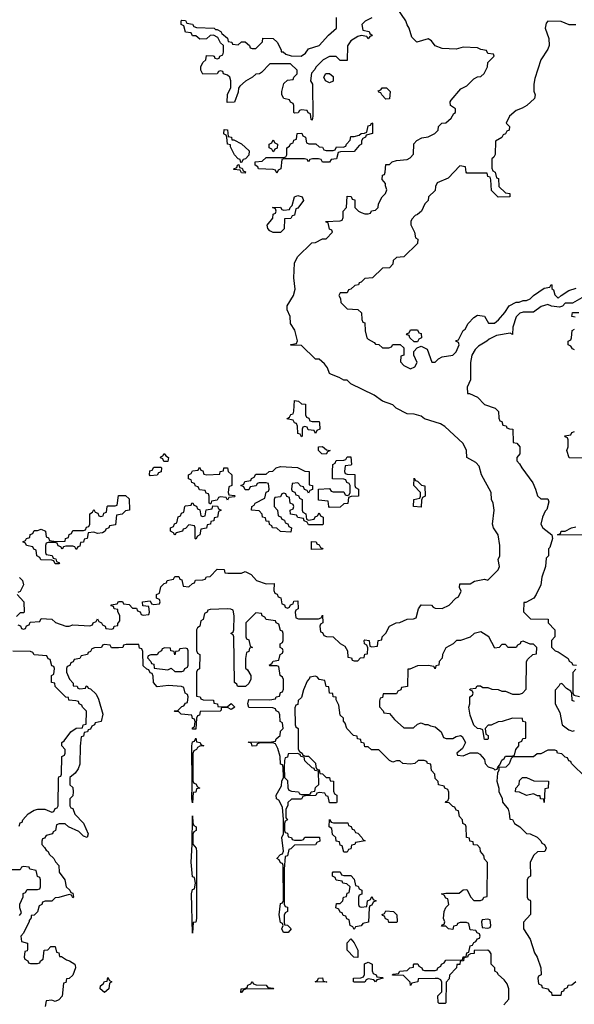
# Model space of a CAD drawing. Header units: inches. Extents: x 2808529 to 2951249, y 860290 to 1033701.
# Tile 44 of 153: x 2851328 to 2854481, y 1003462 to 1009057. Entities that reach past the tile are written whole.
import ezdxf

# ---------------------------------------------------------------- set-up
doc = ezdxf.new("R2010")
doc.units = ezdxf.units.IN
doc.header["$MEASUREMENT"] = 0
doc.layers.add('C8050', color=7, linetype='Continuous')

msp = doc.modelspace()

# ---------------------------------------------------------------- linework, layer by layer
at = {"layer": 'C8050', "color": 6}
for points in [[(2851318, 1005618), (2851332.7, 1005612.7), (2851338, 1005598), (2851350, 1005594), (2851362, 1005598), (2851367.3, 1005612.7), (2851382, 1005618), (2851387.3, 1005632.7), (2851442, 1005638), (2851450, 1005654), (2851510, 1005651.3), (2851531.1, 1005631.1), (2851590, 1005611.3), (2851610, 1005611.3), (2851630, 1005618), (2851727.3, 1005612.7), (2851742, 1005618), (2851746, 1005630), (2851762, 1005638), (2851770, 1005652), (2851778, 1005638), (2851794, 1005630), (2851798, 1005618), (2851814, 1005610), (2851818, 1005598), (2851850, 1005594), (2851862, 1005598), (2851866, 1005610), (2851886, 1005614), (2851886, 1005626), (2851898, 1005642), (2851898, 1005670), (2851886, 1005694), (2851886, 1005706), (2851866, 1005710), (2851862, 1005722), (2851847.3, 1005727.3), (2851847.3, 1005732.7), (2851882, 1005738), (2851888.9, 1005751.1), (2851911.6, 1005751.6), (2851918, 1005738), (2851950, 1005734), (2851970, 1005714), (2851992.7, 1005712.7), (2851998, 1005698), (2852012.7, 1005692.7), (2852018, 1005678), (2852030, 1005674), (2852062, 1005678), (2852066, 1005690), (2852062, 1005722), (2852027.3, 1005727.3), (2852026, 1005750), (2852070, 1005754), (2852078, 1005738), (2852090, 1005734), (2852122, 1005738), (2852126, 1005750), (2852122, 1005762), (2852106, 1005770), (2852106, 1005790), (2852122, 1005798), (2852130, 1005834), (2852150, 1005854), (2852162, 1005858), (2852166, 1005870), (2852202, 1005878), (2852210, 1005894), (2852232.7, 1005892.7), (2852238, 1005878), (2852250, 1005874), (2852258, 1005838), (2852290, 1005834), (2852310, 1005854), (2852322, 1005858), (2852328.4, 1005871.6), (2852370, 1005874), (2852382, 1005878), (2852390, 1005892), (2852410, 1005894), (2852450, 1005934), (2852490, 1005932), (2852494, 1005914), (2852511.3, 1005911.3), (2852588.4, 1005911.6), (2852610, 1005922), (2852643.6, 1005903.6), (2852674, 1005870), (2852730, 1005851), (2852774, 1005854), (2852772.7, 1005812.7), (2852778, 1005798), (2852792, 1005792), (2852798, 1005778), (2852812.7, 1005772.7), (2852818, 1005738), (2852832.7, 1005732.7), (2852838, 1005718), (2852850, 1005714), (2852862, 1005718), (2852867.3, 1005732.7), (2852882, 1005738), (2852887.3, 1005752.7), (2852910, 1005754), (2852912, 1005710), (2852898, 1005702), (2852894, 1005690), (2852898, 1005658), (2852912.7, 1005652.7), (2853027.3, 1005652.7), (2853042, 1005658), (2853050, 1005674), (2853051.3, 1005630), (2853038, 1005622), (2853034, 1005610), (2853038, 1005578), (2853050, 1005574), (2853058, 1005558), (2853072, 1005552), (2853110.8, 1005550.8), (2853150, 1005512), (2853176.9, 1005496.9), (2853192, 1005470), (2853194, 1005434), (2853214, 1005430), (2853218, 1005418), (2853230, 1005414), (2853250, 1005414), (2853266, 1005430), (2853287.3, 1005432.7), (2853290, 1005452), (2853306, 1005454), (2853307.3, 1005487.3), (2853302, 1005502), (2853288, 1005510), (2853286, 1005530), (2853290, 1005534), (2853314, 1005530), (2853318, 1005498), (2853330, 1005494), (2853362, 1005498), (2853366, 1005530), (2853386, 1005534), (2853388, 1005550), (2853409.2, 1005570.8), (2853430, 1005611.3), (2853469.3, 1005630.7), (2853490, 1005631.3), (2853530, 1005651), (2853567.3, 1005652.7), (2853582, 1005658), (2853595.3, 1005710), (2853610, 1005731.3), (2853670, 1005731), (2853678, 1005718), (2853690, 1005714), (2853730, 1005712), (2853769, 1005731), (2853808, 1005770), (2853822, 1005778), (2853838, 1005810), (2853828.7, 1005830), (2853830, 1005851), (2853890, 1005851.3), (2853914, 1005866), (2853970, 1005878), (2853990, 1005872), (2854048.9, 1005931.1), (2854055.3, 1005950), (2854048.7, 1005990), (2854058, 1006010), (2854058, 1006070), (2854048.7, 1006130), (2854022, 1006170), (2854015.3, 1006190), (2854026, 1006270), (2854019.3, 1006310), (2854009.6, 1006330), (2854009.2, 1006370), (2853954, 1006470), (2853939.5, 1006519.5), (2853921.2, 1006541.2), (2853869.3, 1006569.3), (2853869, 1006610), (2853849.3, 1006649.3), (2853746, 1006746), (2853721.2, 1006761.2), (2853630, 1006789.2), (2853610, 1006804), (2853570, 1006815.3), (2853530, 1006818), (2853469.1, 1006849.1), (2853449, 1006869), (2853390, 1006889.4), (2853343.2, 1006923.2), (2853210, 1006988), (2853190, 1007008), (2853170, 1007009), (2853144.7, 1007024.7), (2853100.4, 1007040.4), (2853090, 1007046), (2853078, 1007078), (2853061.2, 1007101.2), (2853030, 1007128), (2853010, 1007128.7), (2852930, 1007206), (2852870, 1007208), (2852870, 1007212), (2852902, 1007218), (2852907.3, 1007232.7), (2852892.9, 1007292.9), (2852868, 1007330), (2852866, 1007370), (2852849.2, 1007409.2), (2852849.6, 1007430.4), (2852884, 1007490), (2852893.6, 1007526.4), (2852886, 1007590), (2852890, 1007674), (2852908, 1007710), (2852988, 1007790), (2853010, 1007792), (2853050, 1007811.3), (2853070, 1007812), (2853106, 1007850), (2853102, 1007862), (2853090, 1007866), (2853082, 1007902), (2853070, 1007906), (2853069, 1007911), (2853150, 1007914), (2853162, 1007918), (2853167.3, 1007932.7), (2853168, 1007970), (2853186, 1007990), (2853190, 1008054), (2853212.7, 1008052.7), (2853218, 1008038), (2853232.7, 1008032.7), (2853234, 1007990), (2853254, 1007970), (2853270, 1007962), (2853290, 1007954), (2853310, 1007954), (2853322, 1007958), (2853328.4, 1007971.6), (2853350, 1007974), (2853366, 1007990), (2853368, 1008010), (2853389, 1008051), (2853408, 1008070), (2853415.3, 1008090), (2853407.3, 1008112.7), (2853407.3, 1008127.3), (2853388, 1008150), (2853390, 1008174), (2853402, 1008178), (2853406, 1008190), (2853410, 1008234), (2853430, 1008234), (2853446, 1008250), (2853470, 1008258), (2853530, 1008262), (2853548.4, 1008271.6), (2853567.3, 1008292.7), (2853568.7, 1008351.3), (2853586, 1008370), (2853613.6, 1008386.4), (2853650, 1008391.3), (2853689, 1008411), (2853708, 1008430), (2853709.3, 1008450.7), (2853728, 1008470), (2853750, 1008472), (2853782, 1008498), (2853796.4, 1008523.6), (2853806, 1008530), (2853806, 1008550), (2853778, 1008570), (2853775.3, 1008590), (2853780.2, 1008599.8), (2853836.4, 1008663.6), (2853870, 1008682), (2853910, 1008722), (2853930, 1008732), (2853950, 1008734), (2853968.4, 1008751.6), (2853988, 1008790), (2853990, 1008814), (2854026, 1008850), (2854022, 1008862), (2853990, 1008866), (2853982, 1008882), (2853950, 1008888), (2853930, 1008898), (2853850, 1008902), (2853810, 1008889), (2853730, 1008893.2), (2853690, 1008909), (2853670, 1008938), (2853650, 1008948.7), (2853586, 1008930), (2853558, 1008958), (2853542, 1009010), (2853530, 1009028), (2853524, 1009050), (2853470, 1009128)], [(2853330, 1009068), (2853291.6, 1009048.4), (2853274, 1009030), (2853278, 1008998), (2853314, 1008990), (2853318, 1008978), (2853332, 1008970), (2853330, 1008966), (2853318, 1008962), (2853310, 1008948.7), (2853302, 1008962), (2853270, 1008968), (2853250, 1008962), (2853210, 1008938), (2853191.6, 1008908.4), (2853190, 1008826), (2853150, 1008826), (2853127.3, 1008847.3), (2853090, 1008848), (2853054, 1008830), (2853011.6, 1008788.4), (2853005.4, 1008774.6), (2852986.4, 1008753.6), (2852982, 1008710), (2852992, 1008690), (2852994, 1008510), (2852990, 1008486), (2852986, 1008490), (2852982, 1008522), (2852968, 1008528), (2852962, 1008542), (2852930, 1008546), (2852918, 1008542), (2852911.6, 1008528.4), (2852890, 1008526), (2852886, 1008530), (2852886, 1008570), (2852882, 1008582), (2852868, 1008588), (2852862, 1008602), (2852828.9, 1008608.9), (2852818, 1008630), (2852818, 1008650), (2852830, 1008694), (2852850, 1008714), (2852882, 1008718), (2852886, 1008730), (2852906, 1008750), (2852906, 1008770), (2852867.3, 1008807.3), (2852750, 1008806), (2852703.6, 1008756.4), (2852690.9, 1008749.1), (2852670, 1008748), (2852652, 1008730), (2852611.6, 1008708.4), (2852579.6, 1008680.4), (2852571.3, 1008668.7), (2852570, 1008646), (2852550, 1008588.7), (2852507.3, 1008587.3), (2852510, 1008634), (2852529.1, 1008670.9), (2852529.2, 1008710), (2852522, 1008730), (2852510, 1008742), (2852486, 1008750), (2852482, 1008762), (2852470, 1008766), (2852458, 1008762), (2852450, 1008749), (2852370, 1008748), (2852358, 1008770), (2852358, 1008790), (2852370, 1008814), (2852386, 1008830), (2852390, 1008854), (2852427.3, 1008852.7), (2852434, 1008850), (2852438, 1008838), (2852450, 1008834), (2852462, 1008838), (2852466, 1008850), (2852482, 1008858), (2852487.3, 1008872.7), (2852486, 1008910), (2852470, 1008926), (2852455.3, 1008955.3), (2852430, 1008968.7), (2852410, 1008968), (2852390, 1008948), (2852352.7, 1008947.3), (2852330, 1008966), (2852310, 1008966), (2852302, 1008982), (2852270, 1008986), (2852262, 1009022), (2852246, 1009030), (2852246, 1009050), (2852250, 1009054), (2852270, 1009052), (2852278, 1009038), (2852310, 1009032), (2852318, 1009018), (2852332.7, 1009012.7), (2852434, 1009010), (2852442, 1009002), (2852450, 1009002), (2852471.3, 1008990), (2852478, 1008978), (2852510, 1008952), (2852512.7, 1008932.7), (2852534, 1008930), (2852538, 1008918), (2852570, 1008914), (2852590, 1008932), (2852610, 1008931.3), (2852634, 1008910), (2852638, 1008898), (2852650, 1008894), (2852670, 1008894), (2852690, 1008912), (2852708.7, 1008931.3), (2852710, 1008952), (2852770, 1008951.3), (2852792, 1008930), (2852814, 1008886), (2852814, 1008874), (2852826, 1008874), (2852842, 1008862), (2852871.3, 1008851.3), (2852929.1, 1008850.9), (2852952.9, 1008867.1), (2852970, 1008891), (2853030, 1008911), (2853084, 1008970), (2853129, 1009010), (2853129, 1009070)], [(2854490, 1009028), (2854452, 1009028), (2854407.3, 1009047.3), (2854331.3, 1009048.7), (2854322, 1009038), (2854316, 1009010), (2854336, 1008950), (2854338, 1008910), (2854331, 1008890), (2854290.5, 1008829.5), (2854256.8, 1008723.2), (2854250.7, 1008690), (2854251, 1008651), (2854258, 1008630), (2854254, 1008610), (2854212, 1008570), (2854185.4, 1008554.6), (2854150, 1008542), (2854112, 1008510), (2854094, 1008470), (2854112, 1008450), (2854111.3, 1008430), (2854096.9, 1008423.1), (2854090, 1008409), (2854076.9, 1008403.1), (2854070, 1008388.7), (2854032.7, 1008367.3), (2854031.6, 1008291.6), (2854023.6, 1008276.4), (2854012.7, 1008267.3), (2854012.7, 1008212.7), (2854018, 1008198), (2854032, 1008190), (2854038, 1008158), (2854050, 1008154), (2854052, 1008110), (2854090, 1008074), (2854114, 1008070), (2854114, 1008050), (2854048.4, 1008048.4), (2854010, 1008086), (2854007.3, 1008147.3), (2854002, 1008162), (2853990, 1008166), (2853986, 1008186), (2853870, 1008186), (2853866, 1008190), (2853862, 1008222), (2853830, 1008226), (2853763.6, 1008156.4), (2853702, 1008130), (2853691.3, 1008110), (2853690, 1008086), (2853652, 1008050), (2853650.7, 1008029.3), (2853632, 1008010), (2853612, 1007970), (2853590.6, 1007949.4), (2853576, 1007944), (2853556.9, 1007923.1), (2853551.3, 1007910), (2853551.6, 1007891.6), (2853572, 1007850), (2853578, 1007818), (2853592, 1007810), (2853590, 1007786), (2853512, 1007710), (2853470, 1007706), (2853452, 1007688), (2853450, 1007668), (2853430, 1007648), (2853390, 1007646), (2853334, 1007590), (2853290, 1007586), (2853270, 1007566), (2853258, 1007562), (2853254, 1007550), (2853232.7, 1007547.3), (2853210, 1007526), (2853198, 1007522), (2853190, 1007506), (2853150, 1007506), (2853142, 1007490), (2853152, 1007472), (2853154, 1007450), (2853190, 1007414), (2853250, 1007411), (2853270.9, 1007390.9), (2853272.7, 1007352.7), (2853278, 1007338), (2853290, 1007334), (2853291.3, 1007290), (2853302, 1007250), (2853310, 1007242), (2853343.6, 1007223.6), (2853350, 1007214), (2853370, 1007212), (2853390, 1007192), (2853427.3, 1007192.7), (2853442, 1007198), (2853450, 1007211.3), (2853491.1, 1007211.1), (2853512.7, 1007192.7), (2853512, 1007150), (2853494, 1007146), (2853492.7, 1007112.7), (2853511.6, 1007091.6), (2853550, 1007074), (2853574.6, 1007085.4), (2853588, 1007110), (2853568, 1007150), (2853568.4, 1007171.6), (2853587.3, 1007192.7), (2853610, 1007202), (2853645.4, 1007185.4), (2853672, 1007112), (2853690, 1007111.3), (2853709.4, 1007130.6), (2853730, 1007141), (2853790, 1007151.3), (2853808.7, 1007170), (2853826, 1007210), (2853822, 1007222), (2853808, 1007230), (2853810, 1007234), (2853822, 1007238), (2853850, 1007292), (2853860.4, 1007299.6), (2853878, 1007330), (2853910, 1007364.7), (2853930, 1007378), (2853970, 1007372), (2853992.7, 1007332.7), (2854027.3, 1007332.7), (2854050, 1007352), (2854086, 1007394), (2854110, 1007431.3), (2854150, 1007451.3), (2854168.4, 1007451.6), (2854190, 1007462), (2854210, 1007462), (2854230, 1007471), (2854249.5, 1007490.5), (2854310, 1007530.8), (2854342, 1007538), (2854350, 1007552), (2854354, 1007550), (2854354, 1007530), (2854362, 1007522), (2854370, 1007494), (2854390, 1007474), (2854406, 1007490), (2854450, 1007518), (2854491.6, 1007531.6)], [(2854523.6, 1007476.4), (2854470, 1007446), (2854430, 1007446), (2854414, 1007430), (2854396.9, 1007423.1), (2854351.1, 1007428.9), (2854330, 1007439), (2854293.4, 1007426.6), (2854250, 1007395.3), (2854190, 1007395.3), (2854170.8, 1007389.2), (2854150.9, 1007369.1), (2854131.3, 1007310), (2854130, 1007268.7), (2854116.4, 1007276.4), (2854038, 1007262), (2853997.3, 1007242.7), (2853984.7, 1007230), (2853937.3, 1007202.7), (2853916.8, 1007183.2), (2853898.8, 1007150), (2853890.8, 1007110), (2853891.3, 1007010), (2853872, 1006970), (2853874, 1006934), (2853886, 1006934), (2853930, 1006912), (2853971.1, 1006871.1), (2854030.6, 1006850.6), (2854051, 1006830), (2854052.7, 1006792.7), (2854058, 1006778), (2854070, 1006774), (2854074, 1006754), (2854094, 1006750), (2854098, 1006738), (2854112, 1006732), (2854131, 1006730), (2854134, 1006654), (2854154, 1006650), (2854172, 1006630), (2854172, 1006590), (2854154, 1006570), (2854154, 1006550), (2854170, 1006534), (2854182, 1006510), (2854244.5, 1006424.5), (2854261, 1006390), (2854271.6, 1006351.6), (2854290, 1006334), (2854330, 1006334), (2854336.9, 1006316.9), (2854325.4, 1006274.6), (2854316, 1006264), (2854301, 1006230), (2854291.3, 1006190), (2854302, 1006170), (2854354, 1006130), (2854358, 1006110), (2854342, 1006058), (2854334, 1006050), (2854334, 1006010), (2854322, 1005998), (2854318, 1005950), (2854296, 1005890), (2854290, 1005846), (2854264.7, 1005790), (2854250.5, 1005769.5), (2854206, 1005746), (2854194, 1005746), (2854192.7, 1005692.7), (2854232.7, 1005652.7), (2854332, 1005650), (2854332, 1005630), (2854371.3, 1005590), (2854371, 1005550), (2854351.3, 1005530), (2854352, 1005492), (2854371.6, 1005471.6), (2854390, 1005464.7), (2854446.4, 1005426.4), (2854451.6, 1005411.6), (2854464.7, 1005404.7), (2854472, 1005392), (2854494, 1005390)], [(2854486, 1007366), (2854468, 1007370), (2854470, 1007394), (2854507.3, 1007392.7)], [(2854482, 1007182), (2854470, 1007186), (2854462, 1007202), (2854446, 1007210), (2854446, 1007230), (2854462, 1007238), (2854466, 1007250), (2854468.4, 1007291.6), (2854482, 1007298)], [(2854570, 1006566), (2854452.7, 1006567.3), (2854438, 1006610), (2854446, 1006630), (2854446, 1006670), (2854442, 1006682), (2854430, 1006686), (2854428, 1006692), (2854462, 1006698), (2854468, 1006712), (2854482, 1006718)], [(2854587.3, 1006127.3), (2854386, 1006130), (2854402, 1006138), (2854406, 1006150), (2854430, 1006151.3), (2854466, 1006170), (2854490, 1006176)], [(2851327.1, 1005887.1), (2851344.7, 1005870), (2851350, 1005846), (2851331.6, 1005808.4), (2851318, 1005802)], [(2851314, 1005790), (2851352, 1005750), (2851354, 1005690), (2851350, 1005686), (2851330, 1005686), (2851310, 1005666)], [(2854080.4, 1003459.6), (2854108.7, 1003491.3), (2854109.1, 1003549.1), (2854099, 1003579), (2854082, 1003602), (2854050, 1003628.7), (2854043.1, 1003643.1), (2854029.2, 1003650), (2854028.9, 1003668.9), (2854009.2, 1003690), (2854008.4, 1003748.4), (2854000.4, 1003760.4), (2853988.9, 1003768.9), (2853912.7, 1003767.3), (2853911.3, 1003750), (2853891.6, 1003748.4), (2853878, 1003742), (2853874, 1003730), (2853854, 1003726), (2853852, 1003710), (2853832.7, 1003707.3), (2853830, 1003688.7), (2853812.7, 1003687.3), (2853811.3, 1003670), (2853772, 1003628), (2853770, 1003606), (2853752.7, 1003587.3), (2853751.1, 1003471.1), (2853747.3, 1003467.3), (2853712.7, 1003467.3), (2853708, 1003472), (2853706, 1003510), (2853728, 1003532), (2853728, 1003588), (2853722, 1003602), (2853708, 1003608), (2853690, 1003608.7), (2853594, 1003606), (2853592, 1003590), (2853558, 1003582), (2853550, 1003569), (2853548, 1003588), (2853510, 1003626), (2853447.3, 1003627.3), (2853450, 1003634), (2853482, 1003638), (2853488.9, 1003651.1), (2853530, 1003654), (2853546, 1003670), (2853566, 1003674), (2853566, 1003686), (2853571.6, 1003691.6), (2853591.6, 1003691.6), (2853598, 1003678), (2853614, 1003670), (2853618, 1003658), (2853630, 1003654), (2853690, 1003654), (2853702, 1003658), (2853706, 1003670), (2853722, 1003678), (2853726, 1003690), (2853742, 1003698), (2853750, 1003712), (2853846, 1003714), (2853848.9, 1003731.1), (2853866, 1003734), (2853870, 1003754), (2853882, 1003758), (2853890, 1003794), (2853902, 1003798), (2853910, 1003814), (2853922, 1003818), (2853930, 1003834), (2853942, 1003838), (2853946, 1003850), (2853942, 1003862), (2853928, 1003868), (2853922, 1003882), (2853890, 1003886), (2853882, 1003922), (2853867.3, 1003927.3), (2853832.7, 1003927.3), (2853818, 1003922), (2853814, 1003910), (2853794, 1003906), (2853790, 1003888), (2853766, 1003890), (2853750, 1003906), (2853726, 1003906), (2853730, 1003914), (2853742, 1003918), (2853746, 1003930), (2853738, 1003950), (2853742, 1003990), (2853750, 1004012), (2853768, 1004030), (2853762, 1004062), (2853750, 1004066), (2853742, 1004082), (2853726, 1004090), (2853750, 1004094), (2853827.3, 1004092.7), (2853848.4, 1004111.6), (2853870, 1004114), (2853892, 1004070), (2853910, 1004052), (2853947.3, 1004052.7), (2853962, 1004058), (2853966, 1004070), (2853986, 1004074), (2853987.3, 1004267.3), (2853970, 1004286), (2853967.3, 1004307.3), (2853948, 1004330), (2853946, 1004350), (2853930, 1004366), (2853908.9, 1004368.9), (2853906, 1004386), (2853888, 1004390), (2853886, 1004406), (2853868, 1004410), (2853866, 1004470), (2853862, 1004482), (2853848, 1004490), (2853846, 1004510), (2853828.4, 1004528.4), (2853822, 1004562), (2853810, 1004566), (2853802, 1004582), (2853790, 1004586), (2853770, 1004606), (2853748.4, 1004608.4), (2853750, 1004614), (2853762, 1004618), (2853767.3, 1004632.7), (2853767.3, 1004667.3), (2853762, 1004682), (2853746, 1004690), (2853742, 1004702), (2853709.1, 1004709.1), (2853708, 1004728), (2853690, 1004746), (2853688, 1004770), (2853668.7, 1004790), (2853666, 1004826), (2853646, 1004830), (2853642, 1004842), (2853627.3, 1004847.3), (2853592.7, 1004847.3), (2853574, 1004830), (2853550, 1004826), (2853506, 1004830), (2853490, 1004846), (2853470, 1004846), (2853450, 1004838), (2853430, 1004848), (2853370, 1004908), (2853329, 1004909), (2853310, 1004926), (2853290, 1004926), (2853286, 1004946), (2853268.7, 1004950), (2853267.3, 1004967.3), (2853248, 1004970), (2853246, 1004986), (2853226, 1004990), (2853188.7, 1005030), (2853179, 1005059), (2853168.4, 1005071.6), (2853168.4, 1005088.4), (2853150, 1005106), (2853142, 1005162), (2853127.3, 1005192.7), (2853127.3, 1005207.3), (2853110, 1005208.7), (2853108, 1005228), (2853089, 1005230), (2853086, 1005266), (2853070, 1005268), (2853062, 1005302), (2853030, 1005308), (2853022, 1005322), (2853010, 1005326), (2852978, 1005322), (2852974, 1005310), (2852971.1, 1005308.9), (2852962, 1005298), (2852941, 1005250), (2852930, 1005206), (2852912, 1005188), (2852910, 1005166), (2852898, 1005162), (2852892.7, 1005147.3), (2852894, 1005050), (2852898, 1005038), (2852911.3, 1005030), (2852912, 1004912), (2852918, 1004898), (2852934, 1004890), (2852938, 1004878), (2852952, 1004872), (2852970, 1004871.3), (2853010, 1004832), (2853012, 1004812), (2853018, 1004798), (2853030, 1004794), (2853034, 1004774), (2853050, 1004772), (2853071.1, 1004751.1), (2853090, 1004750.8), (2853092.7, 1004732.7), (2853111.3, 1004730), (2853112.7, 1004672.7), (2853118, 1004658), (2853131.3, 1004650), (2853132, 1004610), (2853130, 1004606), (2853090, 1004606), (2853082, 1004642), (2853070, 1004646), (2853062, 1004662), (2853030, 1004666), (2853018, 1004662), (2853011.1, 1004648.9), (2852952.7, 1004647.3), (2852938, 1004642), (2852930, 1004628.7), (2852872.7, 1004627.3), (2852852, 1004608), (2852852, 1004592), (2852842, 1004570), (2852842, 1004522), (2852851, 1004510), (2852838, 1004502), (2852834, 1004490), (2852834, 1004450), (2852838, 1004438), (2852850, 1004434), (2852854, 1004414), (2852874, 1004410), (2852878, 1004398), (2852890, 1004394), (2852930, 1004394), (2852942, 1004398), (2852950, 1004411.3), (2853032, 1004412), (2853034, 1004390), (2853018, 1004382), (2853010, 1004368.7), (2852890, 1004366), (2852870, 1004346), (2852858, 1004342), (2852850, 1004306), (2852838, 1004302), (2852832, 1004230), (2852832, 1004032), (2852838, 1004018), (2852850, 1004014), (2852851.3, 1003990), (2852838, 1003982), (2852832, 1003968), (2852831.6, 1003931.6), (2852834, 1003914), (2852850, 1003912), (2852871.3, 1003890), (2852854, 1003870), (2852828, 1003870), (2852818, 1003890), (2852826, 1003910), (2852822, 1003922), (2852810, 1003926), (2852804, 1003970), (2852810, 1004034), (2852822, 1004038), (2852828, 1004052), (2852826, 1004250), (2852822, 1004262), (2852810, 1004266), (2852803.1, 1004283.1), (2852789.5, 1004290), (2852810, 1004314), (2852822, 1004318), (2852827.3, 1004332.7), (2852818, 1004410), (2852828, 1004430), (2852828, 1004512), (2852822, 1004582), (2852802, 1004622), (2852788, 1004630), (2852786, 1004650), (2852816.4, 1004703.6), (2852818, 1004730), (2852828, 1004750), (2852826, 1004810), (2852822, 1004822), (2852810, 1004826), (2852808.7, 1004870), (2852796.4, 1004916.4), (2852782, 1004942), (2852767.3, 1004947.3), (2852690, 1004946), (2852678, 1004942), (2852674, 1004930), (2852650, 1004929), (2852646, 1004946), (2852628, 1004950), (2852630, 1004954), (2852748.4, 1004951.6), (2852782, 1004958), (2852786, 1004970), (2852808, 1004990), (2852810, 1005014), (2852826, 1005030), (2852822, 1005062), (2852808.7, 1005070), (2852807.3, 1005107.3), (2852802, 1005122), (2852786, 1005130), (2852782, 1005142), (2852767.3, 1005147.3), (2852630, 1005148), (2852626, 1005170), (2852630, 1005194), (2852750, 1005192), (2852782, 1005198), (2852786, 1005210), (2852806, 1005214), (2852810, 1005234), (2852822, 1005238), (2852827.3, 1005252.7), (2852827.3, 1005307.3), (2852822, 1005322), (2852808, 1005330), (2852802, 1005382), (2852790, 1005386), (2852750, 1005386), (2852746, 1005390), (2852762, 1005398), (2852768.4, 1005411.6), (2852802, 1005418), (2852808, 1005450), (2852822, 1005458), (2852826, 1005470), (2852822, 1005482), (2852808, 1005490), (2852808, 1005510), (2852822, 1005518), (2852826, 1005530), (2852826, 1005570), (2852822, 1005582), (2852810, 1005586), (2852802, 1005622), (2852786, 1005630), (2852782, 1005642), (2852730, 1005648), (2852722, 1005662), (2852706, 1005670), (2852702, 1005682), (2852670, 1005686), (2852614, 1005630), (2852614, 1005550), (2852618, 1005538), (2852630, 1005534), (2852638, 1005498), (2852651.3, 1005490), (2852634, 1005486), (2852630, 1005466), (2852618, 1005462), (2852612.7, 1005427.3), (2852612.7, 1005372.7), (2852623.6, 1005363.6), (2852642, 1005330), (2852642, 1005310), (2852630, 1005286), (2852611.6, 1005268.4), (2852571.6, 1005268.4), (2852566, 1005270), (2852562, 1005282), (2852548.7, 1005290), (2852546, 1005550), (2852542, 1005562), (2852528, 1005570), (2852542, 1005578), (2852546, 1005590), (2852548, 1005670), (2852542, 1005702), (2852528, 1005708), (2852508.9, 1005708.9), (2852410, 1005706), (2852398, 1005702), (2852394, 1005690), (2852378, 1005682), (2852371.6, 1005648.4), (2852358, 1005642), (2852352, 1005610), (2852338, 1005602), (2852334, 1005590), (2852332.7, 1005472.7), (2852338, 1005458), (2852352, 1005450), (2852351.1, 1005368.9), (2852338, 1005362), (2852334, 1005350), (2852334, 1005214), (2852354, 1005210), (2852358, 1005198), (2852372, 1005192), (2852430, 1005190.8), (2852432.7, 1005172.7), (2852452, 1005170), (2852454, 1005154), (2852507.3, 1005152.7), (2852530, 1005171), (2852552, 1005150), (2852530, 1005138), (2852510, 1005148), (2852474, 1005146), (2852474, 1005134), (2852468.7, 1005128.7), (2852354, 1005126), (2852350, 1005106), (2852338, 1005102), (2852332.7, 1005087.3), (2852330, 1005026), (2852310, 1005026), (2852310, 1005034), (2852322, 1005038), (2852326, 1005070), (2852322, 1005082), (2852310, 1005086), (2852306, 1005106), (2852246, 1005110), (2852230, 1005126), (2852210, 1005126), (2852206, 1005130), (2852228, 1005132), (2852250, 1005154), (2852262, 1005158), (2852270, 1005174), (2852282, 1005178), (2852286, 1005210), (2852282, 1005222), (2852268, 1005230), (2852262, 1005262), (2852247.3, 1005267.3), (2852173.2, 1005273.2), (2852110, 1005266), (2852088.7, 1005290), (2852087.3, 1005327.3), (2852082, 1005342), (2852070, 1005346), (2852062, 1005362), (2852050, 1005366), (2852030, 1005386), (2852027.3, 1005467.3), (2852022, 1005482), (2852010, 1005486), (2852006, 1005506), (2851932.7, 1005507.3), (2851918, 1005502), (2851914, 1005490), (2851890, 1005488), (2851850, 1005488.7), (2851842, 1005502), (2851810, 1005506), (2851798, 1005502), (2851794, 1005490), (2851752.7, 1005487.3), (2851738, 1005482), (2851730, 1005466), (2851718, 1005462), (2851714, 1005450), (2851678, 1005442), (2851670, 1005428), (2851638, 1005422), (2851632.7, 1005407.3), (2851618, 1005402), (2851612.7, 1005387.3), (2851598, 1005382), (2851594, 1005370), (2851594, 1005350), (2851612, 1005310), (2851632.7, 1005287.3), (2851632.7, 1005272.7), (2851654, 1005270), (2851658, 1005258), (2851670, 1005254), (2851702, 1005258), (2851706, 1005270), (2851711.1, 1005271.1), (2851718, 1005258), (2851730, 1005254), (2851763.6, 1005223.6), (2851776.9, 1005196.9), (2851801, 1005110), (2851790.7, 1005069.3), (2851758, 1005062), (2851754, 1005050), (2851738, 1005042), (2851730, 1005026), (2851718, 1005022), (2851714, 1005010), (2851694, 1005006), (2851690, 1004986), (2851678, 1004982), (2851671.6, 1004928.4), (2851670, 1004826), (2851659.8, 1004800.2), (2851643.6, 1004776.4), (2851614, 1004750), (2851614, 1004710), (2851630, 1004694), (2851632, 1004670), (2851630, 1004646), (2851614, 1004630), (2851614, 1004590), (2851618, 1004578), (2851630, 1004574), (2851642, 1004542), (2851690, 1004492), (2851718, 1004430), (2851712, 1004410), (2851690, 1004418), (2851664.7, 1004444.7), (2851606, 1004470), (2851587.3, 1004487.3), (2851552.7, 1004487.3), (2851538, 1004482), (2851532, 1004450), (2851518, 1004442), (2851514, 1004430), (2851478, 1004422), (2851470, 1004406), (2851458, 1004402), (2851454, 1004390), (2851454, 1004370), (2851470, 1004354), (2851478, 1004338), (2851490.6, 1004330.6), (2851496, 1004316), (2851522, 1004290), (2851531, 1004271), (2851551.3, 1004250), (2851552.7, 1004212.7), (2851584.7, 1004170), (2851592, 1004130), (2851614, 1004110), (2851618, 1004098), (2851630, 1004094), (2851634, 1004070), (2851630, 1004068), (2851622, 1004082), (2851610, 1004086), (2851550, 1004068.7), (2851530, 1004068), (2851510, 1004049), (2851472.7, 1004047.3), (2851458, 1004042), (2851454, 1004030), (2851438, 1004022), (2851430, 1003988), (2851410, 1003968.7), (2851392.7, 1003967.3), (2851392.7, 1003952.7), (2851382, 1003938), (2851382, 1003930), (2851362, 1003890), (2851350, 1003866), (2851334, 1003850), (2851338, 1003818), (2851372, 1003810), (2851372.7, 1003772.7), (2851370, 1003766), (2851358, 1003762), (2851354, 1003730), (2851358, 1003718), (2851374, 1003710), (2851378, 1003698), (2851390, 1003694), (2851430, 1003694), (2851442, 1003698), (2851446, 1003710), (2851462, 1003718), (2851468, 1003770), (2851488, 1003772), (2851506, 1003790), (2851530, 1003791.3), (2851538, 1003758), (2851550, 1003754), (2851554, 1003734), (2851566, 1003734), (2851594.8, 1003714.8), (2851612, 1003710), (2851642, 1003690), (2851643.6, 1003683.6), (2851644.7, 1003670), (2851630, 1003628), (2851610, 1003608), (2851594, 1003606), (2851590, 1003586), (2851578, 1003582), (2851570, 1003508), (2851550, 1003488), (2851530, 1003478), (2851510, 1003486), (2851478, 1003482), (2851472, 1003450)], [(2851326, 1004474), (2851330, 1004494), (2851342, 1004498), (2851346, 1004510), (2851376.4, 1004543.6), (2851410, 1004566), (2851430.7, 1004570.7), (2851471, 1004571), (2851510, 1004554), (2851522, 1004558), (2851530, 1004574), (2851542, 1004578), (2851546, 1004590), (2851548, 1004748), (2851550, 1004754), (2851562, 1004758), (2851566, 1004770), (2851568, 1004870), (2851582, 1004878), (2851586, 1004890), (2851586, 1004910), (2851568, 1004930), (2851568, 1004950), (2851580.4, 1004959.6), (2851618, 1005010), (2851650, 1005031), (2851686, 1005034), (2851688, 1005050), (2851706, 1005054), (2851707.3, 1005127.3), (2851686, 1005150), (2851682, 1005162), (2851666, 1005170), (2851662, 1005182), (2851647.3, 1005187.3), (2851608, 1005190), (2851606, 1005206), (2851590, 1005208), (2851530, 1005268), (2851527.3, 1005287.3), (2851509, 1005290), (2851508.7, 1005330), (2851522, 1005338), (2851526, 1005370), (2851522, 1005382), (2851510, 1005386), (2851502, 1005422), (2851490, 1005426), (2851482, 1005442), (2851410, 1005448), (2851402, 1005462), (2851390, 1005466), (2851290, 1005468)], [(2854490, 1005366), (2854472, 1005348), (2854472.7, 1005232.7), (2854478, 1005218), (2854510.9, 1005210.9)], [(2854482, 1005182), (2854468.9, 1005188.9), (2854467.3, 1005227.3), (2854462, 1005242), (2854436.4, 1005256.4), (2854410, 1005286), (2854398, 1005282), (2854394, 1005270), (2854372.7, 1005247.3), (2854372, 1005170), (2854399.6, 1005119.6), (2854412, 1005050), (2854450, 1005022), (2854470, 1005014), (2854482, 1005018)], [(2854546, 1004750), (2854466, 1004830), (2854462, 1004842), (2854450, 1004846), (2854442, 1004862), (2854430, 1004866), (2854410, 1004886), (2854386, 1004890), (2854382, 1004902), (2854370, 1004906), (2854330, 1004906), (2854290, 1004886), (2854270, 1004886), (2854250, 1004868), (2854132, 1004868), (2854122, 1004858), (2854110, 1004828), (2854092, 1004810), (2854052.7, 1004807.3), (2854052.7, 1004792.7), (2854043.6, 1004776.4), (2854041, 1004730), (2854051.3, 1004690), (2854051.6, 1004671.6), (2854071.1, 1004631.1), (2854072, 1004610), (2854104.7, 1004570), (2854111.6, 1004548.4), (2854114, 1004514), (2854130, 1004512), (2854142, 1004490), (2854170.7, 1004470.7), (2854210, 1004432), (2854231.1, 1004431.1), (2854270, 1004412), (2854290, 1004391.3), (2854296.9, 1004376.9), (2854311.3, 1004370), (2854322, 1004350), (2854314, 1004330), (2854272, 1004328), (2854251.3, 1004308.7), (2854231, 1004270), (2854232, 1004190), (2854218, 1004182), (2854214, 1004170), (2854214, 1004070), (2854218, 1004058), (2854230, 1004054), (2854232.7, 1004047.3), (2854231.6, 1003971.6), (2854191.6, 1003928.4), (2854192, 1003890), (2854230, 1003832), (2854254, 1003754), (2854270.7, 1003730), (2854291, 1003670), (2854292, 1003630), (2854278, 1003622), (2854274, 1003610), (2854278, 1003578), (2854294, 1003570), (2854298, 1003558), (2854330.7, 1003550.7), (2854338, 1003538), (2854352, 1003530), (2854354, 1003514), (2854406, 1003514), (2854410, 1003534), (2854422, 1003538), (2854426, 1003550), (2854442, 1003558), (2854446, 1003570), (2854467.3, 1003572.7), (2854490, 1003592)], [(2851327.3, 1003967.3), (2851338, 1003982), (2851329.4, 1004009.4), (2851329.4, 1004030.6), (2851347.3, 1004072.7), (2851348.4, 1004091.6), (2851362, 1004098), (2851370, 1004114), (2851430, 1004114), (2851442, 1004118), (2851446, 1004130), (2851446, 1004170), (2851442, 1004182), (2851428.4, 1004188.4), (2851422, 1004222), (2851386, 1004230), (2851382, 1004242), (2851350, 1004246), (2851338, 1004242), (2851330, 1004226), (2851270, 1004226)]]:
    msp.add_lwpolyline(points, dxfattribs=at)
for points in [[(2853090, 1008698), (2853066, 1008710), (2853058, 1008730), (2853068.9, 1008751.1), (2853090, 1008752), (2853110, 1008734), (2853110, 1008708)], [(2853410, 1008606), (2853386, 1008630), (2853382, 1008642), (2853370, 1008646), (2853366, 1008654), (2853382, 1008658), (2853389, 1008671), (2853414, 1008670), (2853434, 1008650), (2853430, 1008608)], [(2853050, 1008248), (2853042, 1008262), (2853027.3, 1008267.3), (2852992.7, 1008267.3), (2852978, 1008262), (2852970, 1008248.7), (2852962, 1008262), (2852947.3, 1008267.3), (2852832.7, 1008267.3), (2852818, 1008262), (2852812, 1008210), (2852798, 1008202), (2852790, 1008186), (2852782, 1008202), (2852770, 1008206), (2852686, 1008210), (2852682, 1008222), (2852666, 1008230), (2852666, 1008250), (2852707.3, 1008252.7), (2852730, 1008274), (2852830, 1008274), (2852842, 1008278), (2852846, 1008290), (2852846, 1008330), (2852862, 1008338), (2852867.3, 1008352.7), (2852882, 1008358), (2852887.3, 1008372.7), (2852902, 1008378), (2852906, 1008410), (2852932, 1008412), (2852938, 1008398), (2852952, 1008390), (2852958, 1008358), (2852972.7, 1008352.7), (2853011.6, 1008351.6), (2853030, 1008334), (2853050, 1008332), (2853058, 1008318), (2853070, 1008314), (2853110, 1008314), (2853122, 1008318), (2853130, 1008334), (2853167.3, 1008332.7), (2853182, 1008338), (2853186, 1008350), (2853207.3, 1008372.7), (2853210, 1008394), (2853230, 1008394), (2853258, 1008402), (2853268.9, 1008411.1), (2853288, 1008412), (2853302, 1008418), (2853310, 1008454), (2853322, 1008458), (2853330, 1008472), (2853334, 1008470), (2853334, 1008410), (2853298, 1008402), (2853294, 1008390), (2853278, 1008382), (2853272, 1008368), (2853271.3, 1008350), (2853258, 1008342), (2853230, 1008309), (2853152.7, 1008307.3), (2853138, 1008302), (2853130, 1008266), (2853098, 1008262), (2853090, 1008248)], [(2852534, 1008374), (2852546, 1008374), (2852590, 1008351.3), (2852632, 1008312), (2852631.6, 1008288.4), (2852612.7, 1008267.3), (2852598, 1008262), (2852590, 1008246), (2852586, 1008246), (2852582, 1008262), (2852570, 1008266), (2852549.5, 1008289.5), (2852526, 1008334), (2852526, 1008346), (2852508.7, 1008350), (2852506, 1008390), (2852502, 1008402), (2852490, 1008406), (2852489.1, 1008409.1), (2852490, 1008434), (2852510, 1008432), (2852514, 1008394), (2852532, 1008390)], [(2852770, 1008306), (2852762, 1008322), (2852746, 1008330), (2852746, 1008350), (2852762, 1008358), (2852770, 1008374), (2852778, 1008358), (2852794, 1008350), (2852792.7, 1008327.3), (2852778, 1008322)], [(2852610, 1008186), (2852590, 1008188), (2852582, 1008202), (2852546, 1008206), (2852546, 1008210), (2852562, 1008218), (2852566, 1008230), (2852574, 1008234), (2852578, 1008218), (2852592.7, 1008212.7), (2852598, 1008198), (2852612, 1008192)], [(2852810, 1007848.7), (2852768.9, 1007848.9), (2852750, 1007858), (2852738, 1007870), (2852735.3, 1007890), (2852768, 1007930), (2852768.7, 1007951.3), (2852782, 1007958), (2852786, 1007970), (2852782, 1007982), (2852766, 1007990), (2852810, 1007991.3), (2852818, 1007978), (2852830, 1007974), (2852862, 1007978), (2852866, 1007990), (2852878, 1008002), (2852890, 1008051.3), (2852910, 1008058), (2852934, 1008050), (2852942, 1008030), (2852910, 1007986), (2852898, 1007982), (2852890, 1007946), (2852878, 1007942), (2852870, 1007928), (2852834, 1007926), (2852831, 1007869)], [(2853570, 1007226), (2853546, 1007250), (2853542, 1007262), (2853530, 1007266), (2853528, 1007272), (2853542, 1007278), (2853550, 1007294), (2853590, 1007294), (2853598, 1007278), (2853610, 1007274), (2853612, 1007250), (2853598, 1007242), (2853590, 1007226)], [(2852990, 1006774), (2853030, 1006774), (2853032.7, 1006767.3), (2853034, 1006730), (2853018, 1006722), (2853010, 1006706), (2853002, 1006722), (2852967.3, 1006727.3), (2852962, 1006742), (2852950, 1006746), (2852938, 1006742), (2852934, 1006730), (2852934, 1006690), (2852930, 1006686), (2852922, 1006702), (2852910, 1006706), (2852907.3, 1006747.3), (2852902, 1006762), (2852890, 1006766), (2852882, 1006782), (2852846, 1006790), (2852862, 1006798), (2852870, 1006814), (2852882, 1006818), (2852887.3, 1006832.7), (2852890, 1006894), (2852914, 1006890), (2852930, 1006874), (2852952.7, 1006872.7), (2852952.7, 1006812.7), (2852958, 1006798), (2852972, 1006792), (2852978, 1006778)], [(2853070, 1006588.7), (2853046, 1006590), (2853026, 1006610), (2853026, 1006630), (2853050, 1006631.3), (2853072.7, 1006612.7), (2853094, 1006610), (2853078, 1006602)], [(2852170, 1006546), (2852147.3, 1006547.3), (2852142, 1006562), (2852128.4, 1006568.4), (2852130, 1006574), (2852142, 1006578), (2852150, 1006592), (2852158, 1006578), (2852174, 1006570)], [(2853090, 1006286), (2853086, 1006290), (2853082, 1006322), (2853027.3, 1006327.3), (2853026, 1006390), (2853090, 1006394), (2853098, 1006378), (2853110, 1006374), (2853170, 1006374), (2853178, 1006358), (2853190, 1006354), (2853202, 1006358), (2853206, 1006370), (2853206, 1006410), (2853202, 1006422), (2853188, 1006428), (2853182, 1006442), (2853170, 1006446), (2853107.3, 1006447.3), (2853106, 1006490), (2853108, 1006530), (2853122, 1006538), (2853127.3, 1006552.7), (2853170, 1006554), (2853182, 1006558), (2853190, 1006574), (2853210, 1006574), (2853214, 1006530), (2853210, 1006526), (2853178, 1006522), (2853174, 1006490), (2853178, 1006478), (2853190, 1006474), (2853232.7, 1006472.7), (2853234, 1006410), (2853238, 1006398), (2853254, 1006390), (2853254, 1006350), (2853212.7, 1006347.3), (2853198, 1006342), (2853192.7, 1006307.3), (2853170, 1006306), (2853150, 1006288)], [(2852070, 1006466), (2852066, 1006470), (2852067.3, 1006492.7), (2852082, 1006498), (2852090, 1006514), (2852130, 1006514), (2852134, 1006510), (2852132.7, 1006487.3), (2852118, 1006482), (2852110, 1006468.7)], [(2852391.6, 1006471.6), (2852466, 1006474), (2852468, 1006490), (2852487.3, 1006492.7), (2852488.7, 1006510), (2852510, 1006511.3), (2852514, 1006490), (2852534, 1006470), (2852534, 1006410), (2852518, 1006402), (2852514, 1006370), (2852518, 1006358), (2852550, 1006354), (2852554, 1006350), (2852550, 1006346), (2852518, 1006342), (2852510, 1006326), (2852502, 1006342), (2852470, 1006346), (2852458, 1006342), (2852450, 1006326), (2852418, 1006322), (2852414, 1006306), (2852410, 1006306), (2852406, 1006310), (2852406, 1006350), (2852402, 1006362), (2852387.3, 1006367.3), (2852382, 1006382), (2852350, 1006386), (2852342, 1006402), (2852327.3, 1006407.3), (2852322, 1006422), (2852307.3, 1006427.3), (2852302, 1006442), (2852288.4, 1006448.4), (2852288.4, 1006471.6), (2852302, 1006478), (2852310, 1006494), (2852342, 1006498), (2852350, 1006514), (2852358, 1006498), (2852370, 1006494), (2852374, 1006474)], [(2852970, 1006366), (2852962, 1006382), (2852947.3, 1006387.3), (2852942, 1006402), (2852927.3, 1006407.3), (2852910, 1006426), (2852878, 1006422), (2852874, 1006390), (2852878, 1006378), (2852892.7, 1006372.7), (2852898, 1006358), (2852912.7, 1006352.7), (2852918, 1006338), (2852934, 1006330), (2852934, 1006270), (2852938, 1006258), (2852954, 1006250), (2852958, 1006218), (2852970, 1006214), (2853002, 1006218), (2853007.3, 1006232.7), (2853022, 1006238), (2853030, 1006254), (2853038, 1006238), (2853054, 1006230), (2853054, 1006190), (2853050, 1006186), (2852970, 1006186), (2852962, 1006202), (2852946, 1006210), (2852942, 1006222), (2852908.4, 1006228.4), (2852902, 1006242), (2852867.3, 1006247.3), (2852866, 1006270), (2852882, 1006278), (2852886, 1006290), (2852882, 1006302), (2852866, 1006310), (2852862, 1006342), (2852847.3, 1006347.3), (2852842, 1006362), (2852830, 1006366), (2852818, 1006362), (2852810, 1006346), (2852778, 1006342), (2852774, 1006330), (2852774, 1006290), (2852794, 1006270), (2852798, 1006238), (2852812.7, 1006232.7), (2852818, 1006218), (2852832.7, 1006212.7), (2852838, 1006198), (2852852.7, 1006192.7), (2852858, 1006178), (2852874, 1006170), (2852870, 1006146), (2852810, 1006149.2), (2852790, 1006168), (2852766, 1006170), (2852762, 1006182), (2852748.4, 1006188.4), (2852746, 1006206), (2852730, 1006208), (2852726, 1006226), (2852708, 1006230), (2852707.3, 1006247.3), (2852690, 1006266), (2852646, 1006270), (2852648.4, 1006291.6), (2852662, 1006298), (2852666, 1006310), (2852722, 1006338), (2852728.4, 1006371.6), (2852742, 1006378), (2852746, 1006390), (2852742, 1006422), (2852730, 1006426), (2852690, 1006426), (2852678, 1006422), (2852671.6, 1006408.4), (2852638, 1006402), (2852630, 1006386), (2852610, 1006386), (2852602, 1006402), (2852586, 1006410), (2852602, 1006418), (2852607.3, 1006432.7), (2852642, 1006438), (2852646, 1006450), (2852662, 1006458), (2852670, 1006474), (2852730, 1006474), (2852746, 1006490), (2852768, 1006492), (2852786, 1006510), (2852810, 1006518), (2852907.3, 1006512.7), (2852950, 1006491.3), (2852974, 1006490), (2852974, 1006414), (2852992, 1006410), (2852992.7, 1006387.3), (2852978, 1006382)], [(2853610, 1006288), (2853566, 1006290), (2853568, 1006330), (2853602, 1006338), (2853606, 1006350), (2853606, 1006370), (2853568.7, 1006410), (2853570, 1006452), (2853578, 1006438), (2853590, 1006434), (2853611.6, 1006411.6), (2853632, 1006408), (2853634, 1006350), (2853618, 1006342), (2853612.7, 1006327.3)], [(2851770, 1006138), (2851750, 1006146), (2851718, 1006142), (2851712, 1006110), (2851694, 1006106), (2851690, 1006088), (2851674, 1006086), (2851670, 1006066), (2851658, 1006062), (2851650, 1006046), (2851642, 1006062), (2851630, 1006066), (2851590, 1006066), (2851578, 1006062), (2851570, 1006048), (2851562, 1006062), (2851547.3, 1006067.3), (2851542, 1006082), (2851530, 1006086), (2851490, 1006086), (2851478, 1006082), (2851474, 1006070), (2851474, 1006030), (2851478, 1006018), (2851512.7, 1006012.7), (2851518, 1005998), (2851532.7, 1005992.7), (2851538, 1005978), (2851554, 1005970), (2851550, 1005966), (2851530, 1005966), (2851522, 1005982), (2851510, 1005986), (2851447.3, 1005987.3), (2851442, 1006002), (2851426, 1006010), (2851422, 1006042), (2851408, 1006048), (2851402, 1006062), (2851366, 1006070), (2851362, 1006082), (2851346, 1006090), (2851362, 1006098), (2851366, 1006110), (2851386, 1006114), (2851388.4, 1006131.6), (2851402, 1006138), (2851410, 1006154), (2851430, 1006154), (2851450, 1006162), (2851474, 1006150), (2851478, 1006118), (2851492, 1006112), (2851498, 1006098), (2851532.7, 1006092.7), (2851586, 1006094), (2851588, 1006110), (2851606, 1006114), (2851608.4, 1006131.6), (2851622, 1006138), (2851630, 1006154), (2851690, 1006154), (2851702, 1006158), (2851707.3, 1006172.7), (2851722, 1006178), (2851726, 1006190), (2851726, 1006250), (2851742, 1006258), (2851750, 1006274), (2851758, 1006258), (2851772.7, 1006252.7), (2851778, 1006238), (2851790, 1006234), (2851802, 1006238), (2851807.3, 1006252.7), (2851822, 1006258), (2851826, 1006290), (2851830, 1006294), (2851870, 1006294), (2851882, 1006298), (2851890, 1006354), (2851930, 1006354), (2851950, 1006334), (2851952, 1006270), (2851930, 1006266), (2851910, 1006248), (2851878, 1006242), (2851872.7, 1006187.3), (2851838, 1006182), (2851834, 1006170), (2851818, 1006162), (2851814, 1006150), (2851799.6, 1006140.4)], [(2852370, 1006234), (2852382, 1006238), (2852387.3, 1006272.7), (2852422, 1006278), (2852426, 1006294), (2852452.7, 1006292.7), (2852458, 1006278), (2852474, 1006270), (2852458, 1006262), (2852452, 1006230), (2852434, 1006226), (2852432, 1006210), (2852414, 1006206), (2852412, 1006190), (2852394, 1006186), (2852390, 1006168), (2852358, 1006162), (2852352, 1006130), (2852338, 1006122), (2852330, 1006106), (2852326, 1006110), (2852326, 1006170), (2852322, 1006182), (2852290, 1006186), (2852270, 1006166), (2852258, 1006162), (2852254, 1006150), (2852218, 1006142), (2852210, 1006128), (2852202, 1006142), (2852186, 1006150), (2852186, 1006170), (2852202, 1006178), (2852207.3, 1006192.7), (2852222, 1006198), (2852228.4, 1006231.6), (2852242, 1006238), (2852247.3, 1006252.7), (2852262, 1006258), (2852266, 1006290), (2852270, 1006294), (2852302, 1006298), (2852306, 1006310), (2852311.6, 1006311.6), (2852318, 1006298), (2852332.7, 1006292.7), (2852338, 1006278), (2852352.7, 1006272.7), (2852358, 1006238)], [(2852987.3, 1006047.3), (2852987.3, 1006092.7), (2853014, 1006090), (2853018, 1006078), (2853030, 1006074), (2853038, 1006058), (2853052, 1006052), (2853050, 1006048)], [(2853950, 1005579), (2853911.1, 1005568.9), (2853890, 1005548.7), (2853834, 1005530), (2853811.3, 1005528.7), (2853792, 1005510), (2853751.3, 1005488.7), (2853731.3, 1005450), (2853730.7, 1005429.3), (2853712, 1005410), (2853711.3, 1005390), (2853694, 1005386), (2853690, 1005368), (2853682, 1005382), (2853650, 1005388), (2853590, 1005386), (2853546, 1005366), (2853534, 1005366), (2853532.7, 1005267.3), (2853498, 1005262), (2853494, 1005250), (2853478, 1005242), (2853470, 1005226), (2853394, 1005226), (2853390, 1005206), (2853378, 1005202), (2853372.7, 1005187.3), (2853372.7, 1005152.7), (2853394, 1005130), (2853398, 1005118), (2853430, 1005114), (2853459.6, 1005079.6), (2853512.7, 1005032.7), (2853567.3, 1005032.7), (2853590, 1005054), (2853610, 1005062), (2853632, 1005052), (2853648, 1005052), (2853663.6, 1005043.6), (2853690, 1005038), (2853724.7, 1005010), (2853738, 1004978), (2853752.7, 1004972.7), (2853790, 1004972), (2853810, 1004984.7), (2853834, 1004990), (2853843.6, 1004983.6), (2853862, 1004950), (2853844.7, 1004915.3), (2853814, 1004890), (2853818, 1004878), (2853850, 1004874), (2853890, 1004892), (2853931.1, 1004891.1), (2853943.6, 1004883.6), (2853970, 1004854), (2853974, 1004830), (2853991.6, 1004811.6), (2854022, 1004802), (2854030, 1004794), (2854042, 1004798), (2854046, 1004810), (2854058, 1004822), (2854068.7, 1004850), (2854082, 1004858), (2854090, 1004871.3), (2854127.3, 1004872.7), (2854142, 1004878), (2854148, 1004910), (2854166, 1004930), (2854166, 1004950), (2854182, 1004958), (2854188.4, 1004971.6), (2854206, 1004974), (2854206, 1005066), (2854189, 1005069), (2854186, 1005086), (2854130, 1005088.7), (2854071.1, 1005068.9), (2854048, 1005068), (2854008, 1005048), (2853992, 1005048), (2853974, 1005030), (2853978, 1004998), (2853992, 1004990), (2853992, 1004970), (2853990, 1004966), (2853970, 1004966), (2853962, 1005022), (2853948, 1005028), (2853930, 1005028.7), (2853910, 1005048), (2853890, 1005106), (2853882, 1005150), (2853888, 1005170), (2853888, 1005210), (2853902, 1005218), (2853906, 1005230), (2853902, 1005242), (2853888, 1005250), (2853890, 1005254), (2853922, 1005258), (2853928.4, 1005271.6), (2853948.4, 1005271.6), (2853962, 1005262), (2853990, 1005262), (2854012.7, 1005252.7), (2854048.7, 1005251.3), (2854070, 1005242), (2854090, 1005242), (2854130, 1005224.7), (2854170, 1005224.7), (2854186, 1005230), (2854207.3, 1005252.7), (2854208.7, 1005410), (2854216.4, 1005423.6), (2854246, 1005450), (2854266, 1005454), (2854268, 1005490), (2854250, 1005508), (2854230, 1005508), (2854190, 1005526), (2854178, 1005522), (2854174, 1005510), (2854158, 1005502), (2854151.1, 1005488.9), (2854106, 1005490), (2854090, 1005506), (2854070, 1005506), (2854054, 1005490), (2854030, 1005486), (2853995.3, 1005550)], [(2852152.7, 1005487.3), (2852138, 1005482), (2852134, 1005470), (2852118, 1005462), (2852110, 1005448), (2852072.7, 1005447.3), (2852058, 1005442), (2852054, 1005430), (2852074, 1005410), (2852078, 1005398), (2852090, 1005394), (2852092.7, 1005372.7), (2852170, 1005362), (2852190, 1005372), (2852210, 1005354), (2852250, 1005354), (2852262, 1005358), (2852266, 1005370), (2852282, 1005378), (2852286, 1005390), (2852286, 1005470), (2852282, 1005482), (2852270, 1005486), (2852238, 1005482), (2852231.6, 1005468.4), (2852214, 1005466), (2852210, 1005448), (2852206, 1005466), (2852188, 1005470), (2852186, 1005486)], [(2852310, 1004606), (2852306, 1004630), (2852309.2, 1004710), (2852306, 1004930), (2852310, 1004954), (2852322, 1004958), (2852330, 1004974), (2852334, 1004954), (2852354, 1004950), (2852358, 1004938), (2852374, 1004930), (2852351.6, 1004928.4), (2852338, 1004922), (2852334, 1004910), (2852318, 1004902), (2852312.7, 1004887.3), (2852312.7, 1004732.7), (2852318, 1004718), (2852330, 1004714), (2852338, 1004698), (2852351.3, 1004690), (2852332.7, 1004687.3), (2852330, 1004668), (2852314, 1004666)], [(2852908, 1004888), (2852854, 1004886), (2852850, 1004866), (2852838, 1004862), (2852832.7, 1004847.3), (2852832, 1004810), (2852834, 1004750), (2852850, 1004734), (2852852.7, 1004692.7), (2852858, 1004678), (2852872.7, 1004672.7), (2852914, 1004670), (2852918, 1004658), (2852930, 1004654), (2852970, 1004654), (2852982, 1004658), (2852986, 1004670), (2853006, 1004674), (2853010, 1004694), (2853028, 1004712), (2853026, 1004786), (2853006, 1004790), (2853002, 1004802), (2852990, 1004806), (2852950, 1004846), (2852946, 1004866), (2852926, 1004870), (2852922, 1004882)], [(2854310, 1004609), (2854307.3, 1004627.3), (2854288.7, 1004630), (2854287.3, 1004647.3), (2854272.7, 1004647.3), (2854250, 1004658), (2854210, 1004649.2), (2854170, 1004668), (2854146, 1004670), (2854148, 1004690), (2854168, 1004712), (2854170, 1004734), (2854186, 1004750), (2854210, 1004751.3), (2854251.6, 1004731.6), (2854334, 1004730), (2854332, 1004690), (2854312.7, 1004687.3)], [(2852310, 1003866), (2852305.2, 1004090), (2852310, 1004114), (2852322, 1004118), (2852328, 1004150), (2852322, 1004182), (2852310, 1004186), (2852302, 1004270), (2852309, 1004370), (2852310, 1004534), (2852312.7, 1004492.7), (2852318, 1004478), (2852332, 1004470), (2852332, 1004450), (2852318, 1004442), (2852312, 1004428), (2852311.6, 1004371.6), (2852331.3, 1004350), (2852334, 1004330), (2852334, 1003950), (2852330, 1003928), (2852314, 1003926)], [(2853112.7, 1004492.7), (2853192.7, 1004492.7), (2853198, 1004478), (2853212.7, 1004472.7), (2853218, 1004458), (2853230, 1004454), (2853238, 1004438), (2853250, 1004434), (2853274, 1004410), (2853278, 1004398), (2853291.6, 1004391.6), (2853238, 1004382), (2853234, 1004370), (2853214, 1004366), (2853210, 1004346), (2853198, 1004342), (2853190, 1004326), (2853170, 1004326), (2853162, 1004362), (2853150, 1004366), (2853146, 1004386), (2853128, 1004390), (2853126, 1004410), (2853107.3, 1004427.3), (2853102, 1004462), (2853088, 1004470), (2853090, 1004512), (2853098, 1004498)], [(2853170, 1004194), (2853210, 1004194), (2853230, 1004174), (2853238, 1004138), (2853252.7, 1004132.7), (2853258, 1004118), (2853274, 1004110), (2853272.7, 1004087.3), (2853258, 1004082), (2853254, 1004070), (2853254, 1004030), (2853258, 1004018), (2853270, 1004014), (2853302, 1004018), (2853306, 1004050), (2853322, 1004058), (2853330, 1004074), (2853338, 1004058), (2853354, 1004050), (2853338, 1004042), (2853330, 1004026), (2853318, 1004022), (2853314, 1004010), (2853311.1, 1003928.9), (2853278, 1003922), (2853270, 1003908), (2853238, 1003902), (2853230, 1003888), (2853222, 1003902), (2853206, 1003910), (2853202, 1003942), (2853187.3, 1003947.3), (2853182, 1003962), (2853167.3, 1003967.3), (2853162, 1003982), (2853150, 1003986), (2853142, 1004002), (2853126, 1004010), (2853130, 1004034), (2853150, 1004034), (2853166, 1004050), (2853168.9, 1004071.1), (2853186, 1004074), (2853190, 1004094), (2853202, 1004098), (2853206, 1004130), (2853187.3, 1004147.3), (2853166, 1004150), (2853162, 1004162), (2853127.3, 1004167.3), (2853122, 1004182), (2853106, 1004190), (2853106, 1004210), (2853110, 1004214), (2853150, 1004214), (2853158, 1004198)], [(2853470, 1003926), (2853427.3, 1003927.3), (2853422, 1003942), (2853407.3, 1003947.3), (2853402, 1003962), (2853390, 1003966), (2853388.4, 1003971.6), (2853402, 1003978), (2853410, 1003994), (2853454, 1003990), (2853472, 1003970), (2853474, 1003930)], [(2853990, 1003946), (2853958, 1003942), (2853954, 1003930), (2853958, 1003898), (2853990, 1003894), (2854002, 1003898), (2854006, 1003910), (2854002, 1003942)], [(2853250, 1003728.7), (2853228, 1003730), (2853189.3, 1003770), (2853188.9, 1003811.1), (2853210, 1003834), (2853230, 1003812), (2853251, 1003770)], [(2853350, 1003589), (2853342, 1003602), (2853310, 1003606), (2853298, 1003602), (2853290, 1003588), (2853231.3, 1003588.7), (2853226, 1003590), (2853226, 1003610), (2853267.3, 1003612.7), (2853282, 1003618), (2853288, 1003632), (2853288.9, 1003691.1), (2853310, 1003702), (2853332, 1003690), (2853332.7, 1003652.7), (2853338, 1003638), (2853354, 1003630), (2853358, 1003618), (2853390, 1003614), (2853394, 1003610), (2853358, 1003602)], [(2851810, 1003529), (2851786, 1003550), (2851787.3, 1003567.3), (2851802, 1003578), (2851810, 1003592), (2851826, 1003594), (2851830, 1003614), (2851838, 1003598), (2851852, 1003590), (2851838, 1003582), (2851834, 1003550)], [(2852590, 1003529.2), (2852586, 1003530), (2852588, 1003550), (2852608.4, 1003551.6), (2852622, 1003558), (2852626, 1003570), (2852642, 1003578), (2852650, 1003591.3), (2852658, 1003578), (2852672.7, 1003572.7), (2852730, 1003571), (2852738, 1003558), (2852770, 1003554), (2852772, 1003550), (2852612.7, 1003547.3), (2852598, 1003542)], [(2853070, 1003588), (2853008, 1003590), (2853022, 1003598), (2853026, 1003610), (2853050, 1003612), (2853054, 1003594), (2853074, 1003590)]]:
    msp.add_lwpolyline(points, close=True, dxfattribs=at)

doc.saveas('drawing.dxf')
